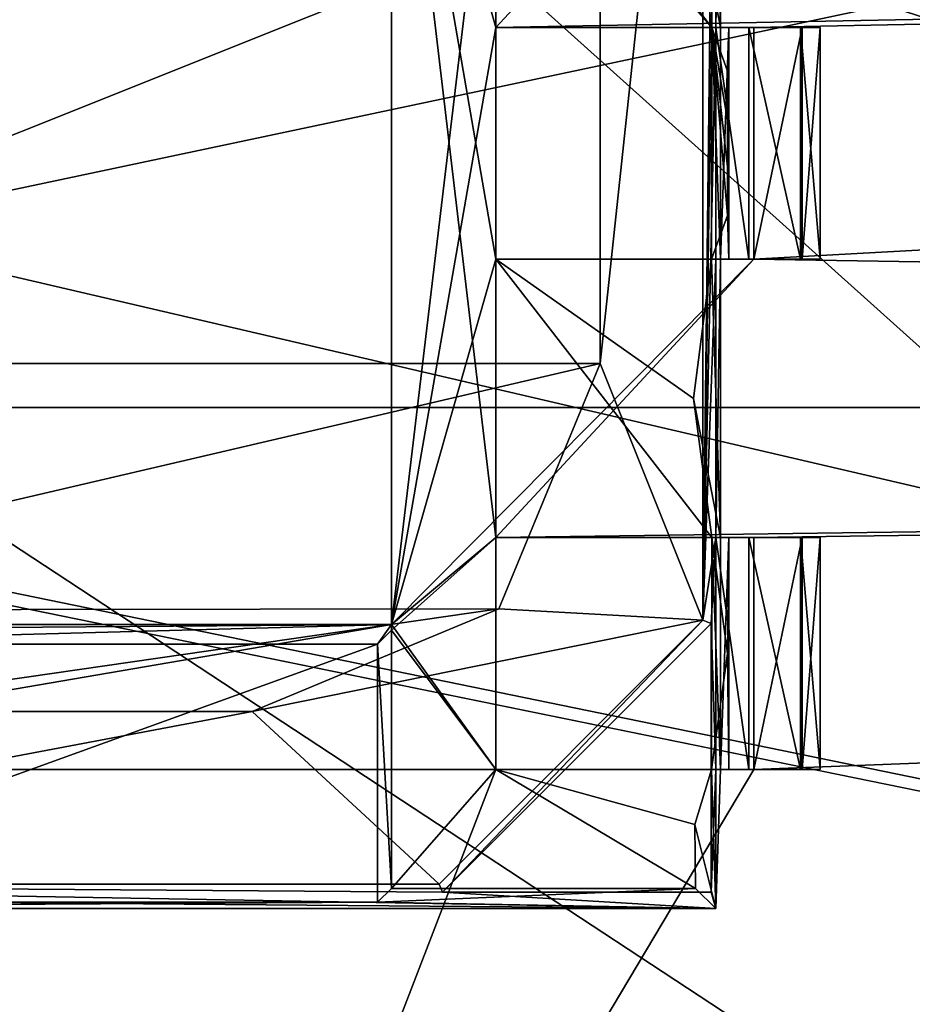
# Model space of a CAD drawing. Header units: millimetres. Extents: x -78 to 78, y -78 to 78.
# Tile 141 of 256: x 0 to 1.92, y -67.86 to -65.73. Entities that reach past the tile are written whole.
import ezdxf

# ---------------------------------------------------------------- set-up
doc = ezdxf.new("R2010")
doc.units = ezdxf.units.MM
doc.header["$LTSCALE"] = 41.718519
for name, color, linetype in [('10', 7, 'CONTINUOUS'), ('1745', 7, 'CONTINUOUS'), ('1769', 7, 'CONTINUOUS'), ('262', 7, 'CONTINUOUS'), ('2704', 7, 'CONTINUOUS'), ('2713', 7, 'CONTINUOUS'), ('2720', 7, 'CONTINUOUS'), ('3626', 7, 'CONTINUOUS'), ('3653', 7, 'CONTINUOUS'), ('3676', 7, 'CONTINUOUS'), ('3703', 7, 'CONTINUOUS'), ('3704', 7, 'CONTINUOUS'), ('3708', 7, 'CONTINUOUS'), ('3709', 7, 'CONTINUOUS'), ('3729', 7, 'CONTINUOUS'), ('3732', 7, 'CONTINUOUS'), ('3733', 7, 'CONTINUOUS'), ('3748', 7, 'CONTINUOUS'), ('3751', 7, 'CONTINUOUS'), ('3777', 7, 'CONTINUOUS'), ('3778', 7, 'CONTINUOUS'), ('3782', 7, 'CONTINUOUS'), ('3803', 7, 'CONTINUOUS'), ('3807', 7, 'CONTINUOUS'), ('3808', 7, 'CONTINUOUS'), ('3812', 7, 'CONTINUOUS'), ('3830', 7, 'CONTINUOUS'), ('3831', 7, 'CONTINUOUS'), ('3834', 7, 'CONTINUOUS'), ('3837', 7, 'CONTINUOUS'), ('3838', 7, 'CONTINUOUS'), ('3841', 7, 'CONTINUOUS'), ('3859', 7, 'CONTINUOUS'), ('3861', 7, 'CONTINUOUS'), ('3864', 7, 'CONTINUOUS'), ('3865', 7, 'CONTINUOUS'), ('3888', 7, 'CONTINUOUS'), ('3889', 7, 'CONTINUOUS'), ('3890', 7, 'CONTINUOUS'), ('3911', 7, 'CONTINUOUS'), ('3934', 7, 'CONTINUOUS'), ('3935', 7, 'CONTINUOUS')]:
    doc.layers.add(name, color=color, linetype=linetype)

msp = doc.modelspace()

# ---------------------------------------------------------------- linework, layer by layer
at = {"layer": '10', "linetype": 'CONTINUOUS'}
for points in [[(0, -63, -2), (24.8716, -72.0796, -2), (-12.2508, -63.4403, -2), (0, -63, -2)], [(42.9717, -62.988, -2), (24.8716, -72.0796, -2), (0, -63, -2), (42.9717, -62.988, -2)], [(-12.2508, -63.4403, -2), (24.8716, -72.0796, -2), (-12.5431, -64.3966, -2), (-12.2508, -63.4403, -2)], [(24.8716, -72.0796, -2), (-12.1176, -64.5267, -2), (-12.5431, -64.3966, -2), (24.8716, -72.0796, -2)], [(-12.1176, -64.5267, -2), (24.8716, -72.0796, -2), (-12.9863, -67.3679, -2), (-12.1176, -64.5267, -2)], [(-12.9863, -67.3679, -2), (24.8716, -72.0796, -2), (-13.9692, -69.1945, -2), (-12.9863, -67.3679, -2)]]:
    msp.add_3dface(points, dxfattribs=at)
at = {"layer": '1745', "linetype": 'CONTINUOUS'}
for points in [[(-12.1875, -56.4718, 28.7), (-15.8595, -74.6681, 28.7), (5.6861, -57.4915, 28.7), (-12.1875, -56.4718, 28.7)], [(-15.8595, -74.6681, 28.7), (7.9703, -75.9162, 28.7), (5.6861, -57.4915, 28.7), (-15.8595, -74.6681, 28.7)]]:
    msp.add_3dface(points, dxfattribs=at)
at = {"layer": '1769', "linetype": 'CONTINUOUS'}
for points in [[(9.0657, -72.8331, 26.2), (-7.1402, -62.1851, 26.2), (-5.3362, -59.9118, 26.2), (9.0657, -72.8331, 26.2)], [(8.0269, -64.9432, 26.2), (9.0657, -72.8331, 26.2), (-5.3362, -59.9118, 26.2), (8.0269, -64.9432, 26.2)], [(9.0657, -72.8331, 26.2), (-8.0269, -64.9432, 26.2), (-7.1402, -62.1851, 26.2), (9.0657, -72.8331, 26.2)], [(-9.0657, -72.8331, 26.2), (-8.0269, -64.9432, 26.2), (7.8026, -74.2075, 26.2), (-9.0657, -72.8331, 26.2)], [(-8.0269, -64.9432, 26.2), (9.0657, -72.8331, 26.2), (7.8026, -74.2075, 26.2), (-8.0269, -64.9432, 26.2)]]:
    msp.add_3dface(points, dxfattribs=at)
at = {"layer": '262', "linetype": 'CONTINUOUS'}
for points in [[(1.8654, -65.7022, 2), (9, -68, 2), (4.8502, -63.531, 2), (1.8654, -65.7022, 2)], [(-9, -68, 2), (9, -68, 2), (1.8654, -65.7022, 2), (-9, -68, 2)], [(-1.8192, -65.7172, 2), (-9, -68, 2), (1.8654, -65.7022, 2), (-1.8192, -65.7172, 2)]]:
    msp.add_3dface(points, dxfattribs=at)
at = {"layer": '2704', "linetype": 'CONTINUOUS'}
for points in [[(0.7998, -64.9624, 21.67), (0.7998, -67.0379, 21.67), (1.0248, -65.1502, 21.67), (0.7998, -64.9624, 21.67)], [(1.0248, -65.1502, 21.67), (0.7998, -67.0379, 21.67), (1.0248, -65.7502, 21.67), (1.0248, -65.1502, 21.67)], [(1.5817, -65.1502, 21.67), (1.0248, -65.1502, 21.67), (1.0248, -65.7502, 21.67), (1.5817, -65.1502, 21.67)], [(1.5817, -65.1502, 21.67), (1.0248, -65.7502, 21.67), (15.9033, -65.4647, 21.67), (1.5817, -65.1502, 21.67)], [(1.0248, -65.7502, 21.67), (1.5817, -65.7502, 21.67), (15.9033, -65.4647, 21.67), (1.0248, -65.7502, 21.67)], [(1.5817, -66.2502, 21.67), (21.6343, -66.5726, 21.67), (15.9033, -65.4647, 21.67), (1.5817, -66.2502, 21.67)], [(1.5817, -65.7502, 21.67), (1.5817, -66.2502, 21.67), (15.9033, -65.4647, 21.67), (1.5817, -65.7502, 21.67)], [(1.0248, -65.7502, 21.67), (0.7998, -67.0379, 21.67), (1.0248, -66.2502, 21.67), (1.0248, -65.7502, 21.67)], [(0.7998, -67.0379, 21.67), (1.0248, -66.8502, 21.67), (1.5817, -66.2502, 21.67), (0.7998, -67.0379, 21.67)], [(1.0248, -66.2502, 21.67), (0.7998, -67.0379, 21.67), (1.5817, -66.2502, 21.67), (1.0248, -66.2502, 21.67)], [(1.0248, -66.8502, 21.67), (21.6343, -66.5726, 21.67), (1.5817, -66.2502, 21.67), (1.0248, -66.8502, 21.67)], [(-21.6495, -66.5677, 21.67), (0.0038, -69.9995, 21.67), (-1.582, -67.3502, 21.67), (-21.6495, -66.5677, 21.67)], [(0.0038, -69.9995, 21.67), (21.6343, -66.5726, 21.67), (1.5817, -67.3502, 21.67), (0.0038, -69.9995, 21.67)], [(1.5817, -66.8502, 21.67), (21.6343, -66.5726, 21.67), (1.0248, -66.8502, 21.67), (1.5817, -66.8502, 21.67)], [(1.5817, -67.3502, 21.67), (21.6343, -66.5726, 21.67), (1.5817, -66.8502, 21.67), (1.5817, -67.3502, 21.67)], [(0.7998, -67.0379, 21.67), (1.0248, -67.3502, 21.67), (1.0248, -66.8502, 21.67), (0.7998, -67.0379, 21.67)], [(0.7998, -67.0379, 21.67), (-0.8002, -67.0379, 21.67), (-1.0252, -67.3502, 21.67), (0.7998, -67.0379, 21.67)], [(1.0248, -67.3502, 21.67), (0.7998, -67.0379, 21.67), (-1.0252, -67.3502, 21.67), (1.0248, -67.3502, 21.67)], [(-1.582, -67.3502, 21.67), (0.0038, -69.9995, 21.67), (-1.0252, -67.3502, 21.67), (-1.582, -67.3502, 21.67)], [(0.0038, -69.9995, 21.67), (1.0248, -67.3502, 21.67), (-1.0252, -67.3502, 21.67), (0.0038, -69.9995, 21.67)], [(1.0248, -67.3502, 21.67), (0.0038, -69.9995, 21.67), (1.5817, -67.3502, 21.67), (1.0248, -67.3502, 21.67)]]:
    msp.add_3dface(points, dxfattribs=at)
at = {"layer": '2713', "linetype": 'CONTINUOUS'}
for points in [[(0.0038, -69.9995, 21.67), (-21.6495, -66.5677, 21.67), (-0.0039, -69.9995, 20.074), (0.0038, -69.9995, 21.67)], [(21.6494, -66.5677, 20.074), (0.0038, -69.9995, 21.67), (-0.0039, -69.9995, 20.074), (21.6494, -66.5677, 20.074)], [(21.6343, -66.5726, 21.67), (0.0038, -69.9995, 21.67), (21.6494, -66.5677, 20.074), (21.6343, -66.5726, 21.67)]]:
    msp.add_3dface(points, dxfattribs=at)
at = {"layer": '2720', "linetype": 'CONTINUOUS'}
for points in [[(21.6494, -66.5677, 20.074), (-21.6345, -66.5726, 20.074), (-10.8683, -61.5475, 20.074), (21.6494, -66.5677, 20.074)], [(10.8402, -61.5525, 20.074), (21.6494, -66.5677, 20.074), (-10.8683, -61.5475, 20.074), (10.8402, -61.5525, 20.074)], [(21.6494, -66.5677, 20.074), (-0.0039, -69.9995, 20.074), (-21.6345, -66.5726, 20.074), (21.6494, -66.5677, 20.074)]]:
    msp.add_3dface(points, dxfattribs=at)
at = {"layer": '3626', "linetype": 'CONTINUOUS'}
for points in [[(0.7998, -64.9624, 21.67), (0.7998, -64.9502, 21.845), (0.7998, -67.0502, 21.845), (0.7998, -64.9624, 21.67)], [(0.7998, -67.0379, 21.67), (0.7998, -64.9624, 21.67), (0.7998, -67.0502, 21.845), (0.7998, -67.0379, 21.67)]]:
    msp.add_3dface(points, dxfattribs=at)
at = {"layer": '3653', "linetype": 'CONTINUOUS'}
for points in [[(-0.8002, -67.0379, 21.67), (0.7998, -67.0379, 21.67), (-0.8002, -67.0502, 21.845), (-0.8002, -67.0379, 21.67)], [(-0.8002, -67.0502, 21.845), (0.7998, -67.0379, 21.67), (-0.7704, -67.0799, 22.27), (-0.8002, -67.0502, 21.845)], [(-0.7704, -67.0799, 22.27), (0.7998, -67.0379, 21.67), (0.7701, -67.0799, 22.27), (-0.7704, -67.0799, 22.27)], [(0.7998, -67.0379, 21.67), (0.7998, -67.0502, 21.845), (0.7701, -67.0799, 22.27), (0.7998, -67.0379, 21.67)]]:
    msp.add_3dface(points, dxfattribs=at)
at = {"layer": '3676', "linetype": 'CONTINUOUS'}
for points in [[(1.0248, -66.8502, 21.67), (1.0248, -67.3502, 21.67), (1.0248, -66.8502, 21.845), (1.0248, -66.8502, 21.67)], [(1.0248, -67.3502, 21.67), (1.0248, -67.3502, 21.845), (1.0248, -66.8502, 21.845), (1.0248, -67.3502, 21.67)]]:
    msp.add_3dface(points, dxfattribs=at)
at = {"layer": '3703', "linetype": 'CONTINUOUS'}
for points in [[(1.5817, -66.8502, 21.67), (1.0248, -66.8502, 21.67), (1.0248, -66.8502, 21.845), (1.5817, -66.8502, 21.67)], [(1.5817, -66.8502, 21.67), (1.0248, -66.8502, 21.845), (1.686, -66.8502, 21.7623), (1.5817, -66.8502, 21.67)], [(1.0248, -66.8502, 21.845), (1.4908, -66.8502, 21.8612), (1.686, -66.8502, 21.7623), (1.0248, -66.8502, 21.845)], [(1.4908, -66.8502, 21.8612), (1.7248, -66.8502, 21.896), (1.686, -66.8502, 21.7623), (1.4908, -66.8502, 21.8612)], [(1.7248, -66.8502, 21.896), (1.4908, -66.8502, 21.8612), (1.5279, -66.8502, 22.1544), (1.7248, -66.8502, 21.896)], [(1.4998, -66.8502, 22.6698), (1.5705, -66.8502, 22.652), (1.6826, -66.8502, 22.5598), (1.4998, -66.8502, 22.6698)], [(1.4998, -66.8502, 22.6698), (1.6826, -66.8502, 22.5598), (1.5098, -66.8502, 22.4493), (1.4998, -66.8502, 22.6698)], [(1.6826, -66.8502, 22.5598), (1.7248, -66.8502, 22.421), (1.5098, -66.8502, 22.4493), (1.6826, -66.8502, 22.5598)], [(1.5098, -66.8502, 22.4493), (1.7248, -66.8502, 22.421), (1.5279, -66.8502, 22.1544), (1.5098, -66.8502, 22.4493)], [(1.7248, -66.8502, 22.421), (1.7248, -66.8502, 21.896), (1.5279, -66.8502, 22.1544), (1.7248, -66.8502, 22.421)]]:
    msp.add_3dface(points, dxfattribs=at)
at = {"layer": '3704', "linetype": 'CONTINUOUS'}
for points in [[(1.0248, -67.3502, 21.67), (1.5817, -67.3502, 21.67), (1.686, -67.3502, 21.7623), (1.0248, -67.3502, 21.67)], [(1.0248, -67.3502, 21.845), (1.0248, -67.3502, 21.67), (1.686, -67.3502, 21.7623), (1.0248, -67.3502, 21.845)], [(1.4906, -67.3502, 21.8612), (1.0248, -67.3502, 21.845), (1.686, -67.3502, 21.7623), (1.4906, -67.3502, 21.8612)], [(1.5279, -67.3502, 22.1557), (1.4906, -67.3502, 21.8612), (1.7248, -67.3502, 21.896), (1.5279, -67.3502, 22.1557)], [(1.7248, -67.3502, 21.896), (1.4906, -67.3502, 21.8612), (1.686, -67.3502, 21.7623), (1.7248, -67.3502, 21.896)], [(1.4998, -67.3502, 22.6698), (1.5098, -67.3502, 22.4493), (1.5705, -67.3502, 22.652), (1.4998, -67.3502, 22.6698)], [(1.5098, -67.3502, 22.4493), (1.5279, -67.3502, 22.1557), (1.7248, -67.3502, 22.421), (1.5098, -67.3502, 22.4493)], [(1.5705, -67.3502, 22.652), (1.5098, -67.3502, 22.4493), (1.6826, -67.3502, 22.5598), (1.5705, -67.3502, 22.652)], [(1.6826, -67.3502, 22.5598), (1.5098, -67.3502, 22.4493), (1.7248, -67.3502, 22.421), (1.6826, -67.3502, 22.5598)], [(1.7248, -67.3502, 22.421), (1.5279, -67.3502, 22.1557), (1.7248, -67.3502, 21.896), (1.7248, -67.3502, 22.421)]]:
    msp.add_3dface(points, dxfattribs=at)
at = {"layer": '3708', "linetype": 'CONTINUOUS'}
for points in [[(-0.7704, -67.0799, 22.27), (0.7701, -67.0799, 22.27), (-0.7704, -67.6362, 22.27), (-0.7704, -67.0799, 22.27)], [(-0.7704, -67.6362, 22.27), (0.7701, -67.0799, 22.27), (0.7701, -67.6362, 22.27), (-0.7704, -67.6362, 22.27)]]:
    msp.add_3dface(points, dxfattribs=at)
at = {"layer": '3709', "linetype": 'CONTINUOUS'}
for points in [[(0.7998, -67.0502, 21.845), (0.7998, -64.9502, 21.845), (1.0248, -66.8502, 21.845), (0.7998, -67.0502, 21.845)], [(0.7998, -64.9502, 21.845), (1.0248, -65.1502, 21.845), (1.4908, -65.7502, 21.845), (0.7998, -64.9502, 21.845)], [(1.0248, -66.8502, 21.845), (0.7998, -64.9502, 21.845), (1.0248, -66.2502, 21.845), (1.0248, -66.8502, 21.845)], [(1.0248, -66.2502, 21.845), (0.7998, -64.9502, 21.845), (1.0248, -65.7502, 21.845), (1.0248, -66.2502, 21.845)], [(1.0248, -65.7502, 21.845), (0.7998, -64.9502, 21.845), (1.4908, -65.7502, 21.845), (1.0248, -65.7502, 21.845)], [(1.4908, -65.7502, 21.845), (1.0248, -65.1502, 21.845), (1.4518, -65.4502, 21.845), (1.4908, -65.7502, 21.845)], [(1.4908, -66.8502, 21.8612), (1.0248, -66.8502, 21.845), (1.0248, -66.2502, 21.845), (1.4908, -66.8502, 21.8612)], [(1.4518, -66.5502, 21.845), (1.4908, -66.8502, 21.8612), (1.0248, -66.2502, 21.845), (1.4518, -66.5502, 21.845)], [(1.4906, -66.2502, 21.845), (1.4518, -66.5502, 21.845), (1.0248, -66.2502, 21.845), (1.4906, -66.2502, 21.845)], [(1.0248, -67.3502, 21.845), (0.7998, -67.0502, 21.845), (1.0248, -66.8502, 21.845), (1.0248, -67.3502, 21.845)], [(0.7998, -67.6065, 21.845), (0.7998, -67.0502, 21.845), (1.0248, -67.3502, 21.845), (0.7998, -67.6065, 21.845)], [(1.4561, -67.6065, 21.845), (0.7998, -67.6065, 21.845), (1.0248, -67.3502, 21.845), (1.4561, -67.6065, 21.845)], [(1.454, -67.4691, 21.845), (1.4561, -67.6065, 21.845), (1.0248, -67.3502, 21.845), (1.454, -67.4691, 21.845)], [(1.4906, -67.3502, 21.8612), (1.454, -67.4691, 21.845), (1.0248, -67.3502, 21.845), (1.4906, -67.3502, 21.8612)]]:
    msp.add_3dface(points, dxfattribs=at)
at = {"layer": '3729', "linetype": 'CONTINUOUS'}
for points in [[(1.5817, -67.3502, 21.67), (1.5817, -66.8502, 21.67), (1.686, -66.8502, 21.7623), (1.5817, -67.3502, 21.67)], [(1.686, -67.3502, 21.7623), (1.5817, -67.3502, 21.67), (1.686, -66.8502, 21.7623), (1.686, -67.3502, 21.7623)], [(1.7248, -67.3502, 21.896), (1.686, -67.3502, 21.7623), (1.7248, -66.8502, 21.896), (1.7248, -67.3502, 21.896)], [(1.7248, -66.8502, 21.896), (1.686, -67.3502, 21.7623), (1.686, -66.8502, 21.7623), (1.7248, -66.8502, 21.896)]]:
    msp.add_3dface(points, dxfattribs=at)
at = {"layer": '3732', "linetype": 'CONTINUOUS'}
for points in [[(0.7701, -67.0799, 22.27), (0.7998, -67.0502, 21.845), (0.7998, -67.6065, 21.845), (0.7701, -67.0799, 22.27)], [(0.7701, -67.0799, 22.27), (0.7998, -67.6065, 21.845), (0.7701, -67.6362, 22.27), (0.7701, -67.0799, 22.27)]]:
    msp.add_3dface(points, dxfattribs=at)
at = {"layer": '3733', "linetype": 'CONTINUOUS'}
for points in [[(0.7998, -67.6065, 21.845), (1.4561, -67.6065, 21.845), (0.7701, -67.6362, 22.27), (0.7998, -67.6065, 21.845)], [(1.4561, -67.6065, 21.845), (1.4998, -67.6502, 22.47), (0.7701, -67.6362, 22.27), (1.4561, -67.6065, 21.845)], [(1.4998, -67.6502, 22.47), (-1.5002, -67.6502, 22.47), (0.7701, -67.6362, 22.27), (1.4998, -67.6502, 22.47)], [(-1.5002, -67.6502, 22.47), (-0.7704, -67.6362, 22.27), (0.7701, -67.6362, 22.27), (-1.5002, -67.6502, 22.47)]]:
    msp.add_3dface(points, dxfattribs=at)
at = {"layer": '3748', "linetype": 'CONTINUOUS'}
for points in [[(1.5817, -66.2502, 21.67), (1.5817, -65.7502, 21.67), (1.686, -65.7502, 21.7623), (1.5817, -66.2502, 21.67)], [(1.686, -66.2502, 21.7623), (1.5817, -66.2502, 21.67), (1.686, -65.7502, 21.7623), (1.686, -66.2502, 21.7623)], [(1.7248, -66.2502, 21.896), (1.686, -66.2502, 21.7623), (1.7248, -65.7502, 21.896), (1.7248, -66.2502, 21.896)], [(1.7248, -65.7502, 21.896), (1.686, -66.2502, 21.7623), (1.686, -65.7502, 21.7623), (1.7248, -65.7502, 21.896)]]:
    msp.add_3dface(points, dxfattribs=at)
at = {"layer": '3751', "linetype": 'CONTINUOUS'}
for points in [[(1.7248, -67.3502, 22.421), (1.7248, -67.3502, 21.896), (1.7248, -66.8502, 22.421), (1.7248, -67.3502, 22.421)], [(1.7248, -67.3502, 21.896), (1.7248, -66.8502, 21.896), (1.7248, -66.8502, 22.421), (1.7248, -67.3502, 21.896)]]:
    msp.add_3dface(points, dxfattribs=at)
at = {"layer": '3777', "linetype": 'CONTINUOUS'}
for points in [[(1.0248, -66.2502, 21.67), (1.5817, -66.2502, 21.67), (1.686, -66.2502, 21.7623), (1.0248, -66.2502, 21.67)], [(1.0248, -66.2502, 21.845), (1.0248, -66.2502, 21.67), (1.686, -66.2502, 21.7623), (1.0248, -66.2502, 21.845)], [(1.4906, -66.2502, 21.845), (1.0248, -66.2502, 21.845), (1.686, -66.2502, 21.7623), (1.4906, -66.2502, 21.845)], [(1.5279, -66.2502, 22.1568), (1.4906, -66.2502, 21.845), (1.7248, -66.2502, 21.896), (1.5279, -66.2502, 22.1568)], [(1.7248, -66.2502, 21.896), (1.4906, -66.2502, 21.845), (1.686, -66.2502, 21.7623), (1.7248, -66.2502, 21.896)], [(1.4998, -66.2502, 22.6698), (1.5098, -66.2502, 22.4513), (1.5705, -66.2502, 22.652), (1.4998, -66.2502, 22.6698)], [(1.5098, -66.2502, 22.4513), (1.5279, -66.2502, 22.1568), (1.7248, -66.2502, 22.421), (1.5098, -66.2502, 22.4513)], [(1.5705, -66.2502, 22.652), (1.5098, -66.2502, 22.4513), (1.6826, -66.2502, 22.5598), (1.5705, -66.2502, 22.652)], [(1.6826, -66.2502, 22.5598), (1.5098, -66.2502, 22.4513), (1.7248, -66.2502, 22.421), (1.6826, -66.2502, 22.5598)], [(1.7248, -66.2502, 22.421), (1.5279, -66.2502, 22.1568), (1.7248, -66.2502, 21.896), (1.7248, -66.2502, 22.421)]]:
    msp.add_3dface(points, dxfattribs=at)
at = {"layer": '3778', "linetype": 'CONTINUOUS'}
for points in [[(1.5817, -65.7502, 21.67), (1.0248, -65.7502, 21.67), (1.0248, -65.7502, 21.845), (1.5817, -65.7502, 21.67)], [(1.5817, -65.7502, 21.67), (1.0248, -65.7502, 21.845), (1.686, -65.7502, 21.7623), (1.5817, -65.7502, 21.67)], [(1.0248, -65.7502, 21.845), (1.4908, -65.7502, 21.845), (1.686, -65.7502, 21.7623), (1.0248, -65.7502, 21.845)], [(1.4908, -65.7502, 21.845), (1.7248, -65.7502, 21.896), (1.686, -65.7502, 21.7623), (1.4908, -65.7502, 21.845)], [(1.7248, -65.7502, 21.896), (1.4908, -65.7502, 21.845), (1.5279, -65.7502, 22.1552), (1.7248, -65.7502, 21.896)], [(1.4998, -65.7502, 22.6698), (1.5705, -65.7502, 22.652), (1.6826, -65.7502, 22.5598), (1.4998, -65.7502, 22.6698)], [(1.4998, -65.7502, 22.6698), (1.6826, -65.7502, 22.5598), (1.5098, -65.7502, 22.4513), (1.4998, -65.7502, 22.6698)], [(1.6826, -65.7502, 22.5598), (1.7248, -65.7502, 22.421), (1.5098, -65.7502, 22.4513), (1.6826, -65.7502, 22.5598)], [(1.5098, -65.7502, 22.4513), (1.7248, -65.7502, 22.421), (1.5279, -65.7502, 22.1552), (1.5098, -65.7502, 22.4513)], [(1.7248, -65.7502, 22.421), (1.7248, -65.7502, 21.896), (1.5279, -65.7502, 22.1552), (1.7248, -65.7502, 22.421)]]:
    msp.add_3dface(points, dxfattribs=at)
at = {"layer": '3782', "linetype": 'CONTINUOUS'}
for points in [[(1.5705, -67.3502, 22.652), (1.6826, -67.3502, 22.5598), (1.5705, -66.8502, 22.652), (1.5705, -67.3502, 22.652)], [(1.5705, -66.8502, 22.652), (1.6826, -67.3502, 22.5598), (1.6826, -66.8502, 22.5598), (1.5705, -66.8502, 22.652)], [(1.6826, -67.3502, 22.5598), (1.7248, -67.3502, 22.421), (1.6826, -66.8502, 22.5598), (1.6826, -67.3502, 22.5598)], [(1.7248, -67.3502, 22.421), (1.7248, -66.8502, 22.421), (1.6826, -66.8502, 22.5598), (1.7248, -67.3502, 22.421)]]:
    msp.add_3dface(points, dxfattribs=at)
at = {"layer": '3803', "linetype": 'CONTINUOUS'}
for points in [[(1.0248, -65.7502, 21.67), (1.0248, -66.2502, 21.67), (1.0248, -65.7502, 21.845), (1.0248, -65.7502, 21.67)], [(1.0248, -66.2502, 21.67), (1.0248, -66.2502, 21.845), (1.0248, -65.7502, 21.845), (1.0248, -66.2502, 21.67)]]:
    msp.add_3dface(points, dxfattribs=at)
at = {"layer": '3807', "linetype": 'CONTINUOUS'}
for points in [[(1.4998, -67.3502, 22.6698), (1.5705, -67.3502, 22.652), (1.4998, -66.8502, 22.6698), (1.4998, -67.3502, 22.6698)], [(1.5705, -67.3502, 22.652), (1.5705, -66.8502, 22.652), (1.4998, -66.8502, 22.6698), (1.5705, -67.3502, 22.652)]]:
    msp.add_3dface(points, dxfattribs=at)
at = {"layer": '3808', "linetype": 'CONTINUOUS'}
for points in [[(1.5279, -66.8502, 22.1544), (1.4908, -66.8502, 21.8612), (1.5248, -67.1002, 21.9003), (1.5279, -66.8502, 22.1544)], [(1.5279, -67.3502, 22.1557), (1.5098, -67.3502, 22.4493), (1.5279, -66.8502, 22.1544), (1.5279, -67.3502, 22.1557)], [(1.5098, -67.3502, 22.4493), (1.5098, -66.8502, 22.4493), (1.5279, -66.8502, 22.1544), (1.5098, -67.3502, 22.4493)], [(1.5279, -67.3502, 22.1557), (1.5279, -66.8502, 22.1544), (1.5248, -67.1002, 21.9003), (1.5279, -67.3502, 22.1557)], [(1.4906, -67.3502, 21.8612), (1.5279, -67.3502, 22.1557), (1.5248, -67.1002, 21.9003), (1.4906, -67.3502, 21.8612)]]:
    msp.add_3dface(points, dxfattribs=at)
at = {"layer": '3812', "linetype": 'CONTINUOUS'}
for points in [[(1.4518, -65.4502, 21.845), (1.4906, -65.1502, 21.845), (1.5098, -65.7502, 22.4513), (1.4518, -65.4502, 21.845)], [(1.4906, -65.1502, 21.845), (1.5098, -65.1502, 22.4493), (1.5098, -65.7502, 22.4513), (1.4906, -65.1502, 21.845)], [(1.4908, -65.7502, 21.845), (1.4518, -65.4502, 21.845), (1.5098, -65.7502, 22.4513), (1.4908, -65.7502, 21.845)], [(1.4906, -66.2502, 21.845), (1.4908, -65.7502, 21.845), (1.5098, -66.2502, 22.4513), (1.4906, -66.2502, 21.845)], [(1.5098, -66.2502, 22.4513), (1.4908, -65.7502, 21.845), (1.5098, -65.7502, 22.4513), (1.5098, -66.2502, 22.4513)], [(1.4518, -66.5502, 21.845), (1.4906, -66.2502, 21.845), (1.5098, -66.8502, 22.4493), (1.4518, -66.5502, 21.845)], [(1.5098, -66.8502, 22.4493), (1.4906, -66.2502, 21.845), (1.5098, -66.2502, 22.4513), (1.5098, -66.8502, 22.4493)], [(1.4908, -66.8502, 21.8612), (1.4518, -66.5502, 21.845), (1.5098, -66.8502, 22.4493), (1.4908, -66.8502, 21.8612)], [(1.4906, -67.3502, 21.8612), (1.4908, -66.8502, 21.8612), (1.5098, -67.3502, 22.4493), (1.4906, -67.3502, 21.8612)], [(1.5098, -67.3502, 22.4493), (1.4908, -66.8502, 21.8612), (1.5098, -66.8502, 22.4493), (1.5098, -67.3502, 22.4493)], [(1.454, -67.4691, 21.845), (1.4906, -67.3502, 21.8612), (1.4998, -67.6502, 22.47), (1.454, -67.4691, 21.845)], [(1.4998, -67.6502, 22.47), (1.4906, -67.3502, 21.8612), (1.5098, -67.3502, 22.4493), (1.4998, -67.6502, 22.47)], [(1.4561, -67.6065, 21.845), (1.454, -67.4691, 21.845), (1.4998, -67.6502, 22.47), (1.4561, -67.6065, 21.845)]]:
    msp.add_3dface(points, dxfattribs=at)
at = {"layer": '3830', "linetype": 'CONTINUOUS'}
for points in [[(1.4998, -66.2502, 22.6698), (1.4998, -66.8502, 22.6698), (1.5098, -66.2502, 22.4513), (1.4998, -66.2502, 22.6698)], [(1.4998, -66.8502, 22.6698), (1.5098, -66.8502, 22.4493), (1.5098, -66.2502, 22.4513), (1.4998, -66.8502, 22.6698)]]:
    msp.add_3dface(points, dxfattribs=at)
at = {"layer": '3831', "linetype": 'CONTINUOUS'}
for points in [[(1.7248, -66.2502, 22.421), (1.7248, -66.2502, 21.896), (1.7248, -65.7502, 22.421), (1.7248, -66.2502, 22.421)], [(1.7248, -66.2502, 21.896), (1.7248, -65.7502, 21.896), (1.7248, -65.7502, 22.421), (1.7248, -66.2502, 21.896)]]:
    msp.add_3dface(points, dxfattribs=at)
at = {"layer": '3834', "linetype": 'CONTINUOUS'}
for points in [[(1.5098, -65.1502, 22.4493), (1.4998, -65.1502, 22.6698), (1.4998, -65.7502, 22.6698), (1.5098, -65.1502, 22.4493)], [(1.5098, -65.1502, 22.4493), (1.4998, -65.7502, 22.6698), (1.5098, -65.7502, 22.4513), (1.5098, -65.1502, 22.4493)]]:
    msp.add_3dface(points, dxfattribs=at)
at = {"layer": '3837', "linetype": 'CONTINUOUS'}
msp.add_3dface([(1.4908, -66.8502, 21.8612), (1.4906, -67.3502, 21.8612), (1.5248, -67.1002, 21.9003), (1.4908, -66.8502, 21.8612)], dxfattribs=at)
at = {"layer": '3838', "linetype": 'CONTINUOUS'}
for points in [[(1.4998, -67.3502, 22.6698), (1.4998, -67.6502, 22.67), (1.5098, -67.3502, 22.4493), (1.4998, -67.3502, 22.6698)], [(1.4998, -67.6502, 22.67), (1.4998, -67.6502, 22.47), (1.5098, -67.3502, 22.4493), (1.4998, -67.6502, 22.67)]]:
    msp.add_3dface(points, dxfattribs=at)
at = {"layer": '3841', "linetype": 'CONTINUOUS'}
for points in [[(1.4908, -65.7502, 21.845), (1.4906, -66.2502, 21.845), (1.5248, -66.156, 21.8993), (1.4908, -65.7502, 21.845)], [(1.5248, -65.8447, 21.8993), (1.4908, -65.7502, 21.845), (1.5248, -65.9502, 21.896), (1.5248, -65.8447, 21.8993)], [(1.5248, -65.9502, 21.896), (1.4908, -65.7502, 21.845), (1.5248, -66.0506, 21.896), (1.5248, -65.9502, 21.896)], [(1.5248, -66.0506, 21.896), (1.4908, -65.7502, 21.845), (1.5248, -66.156, 21.8993), (1.5248, -66.0506, 21.896)]]:
    msp.add_3dface(points, dxfattribs=at)
at = {"layer": '3859', "linetype": 'CONTINUOUS'}
for points in [[(1.4719, -67.0284, 23.47), (1.4998, -64.6502, 22.6698), (1.4719, -64.4031, 23.47), (1.4719, -67.0284, 23.47)], [(1.4998, -65.1502, 22.6698), (1.4998, -64.6502, 22.6698), (1.4719, -67.0284, 23.47), (1.4998, -65.1502, 22.6698)], [(1.4998, -65.1502, 22.6698), (1.4719, -67.0284, 23.47), (1.4998, -65.7502, 22.6698), (1.4998, -65.1502, 22.6698)], [(1.4998, -65.7502, 22.6698), (1.4719, -67.0284, 23.47), (1.4998, -66.2502, 22.6698), (1.4998, -65.7502, 22.6698)], [(1.4998, -66.2502, 22.6698), (1.4719, -67.0284, 23.47), (1.4998, -66.8502, 22.6698), (1.4998, -66.2502, 22.6698)], [(1.4998, -66.8502, 22.6698), (1.4719, -67.0284, 23.47), (1.4894, -67.0356, 22.97), (1.4998, -66.8502, 22.6698)], [(1.4998, -67.3502, 22.6698), (1.4998, -66.8502, 22.6698), (1.4894, -67.0356, 22.97), (1.4998, -67.3502, 22.6698)], [(1.4894, -67.6147, 22.97), (1.4998, -67.3502, 22.6698), (1.4894, -67.0356, 22.97), (1.4894, -67.6147, 22.97)], [(1.4998, -67.6502, 22.67), (1.4998, -67.3502, 22.6698), (1.4894, -67.6147, 22.97), (1.4998, -67.6502, 22.67)]]:
    msp.add_3dface(points, dxfattribs=at)
at = {"layer": '3861', "linetype": 'CONTINUOUS'}
for points in [[(1.4998, -66.2502, 22.6698), (1.5705, -66.2502, 22.652), (1.4998, -65.7502, 22.6698), (1.4998, -66.2502, 22.6698)], [(1.5705, -66.2502, 22.652), (1.5705, -65.7502, 22.652), (1.4998, -65.7502, 22.6698), (1.5705, -66.2502, 22.652)]]:
    msp.add_3dface(points, dxfattribs=at)
at = {"layer": '3864', "linetype": 'CONTINUOUS'}
for points in [[(1.5279, -65.7502, 22.1552), (1.4908, -65.7502, 21.845), (1.5248, -65.8447, 21.8993), (1.5279, -65.7502, 22.1552)], [(1.5279, -66.2502, 22.1568), (1.5098, -66.2502, 22.4513), (1.5279, -65.7502, 22.1552), (1.5279, -66.2502, 22.1568)], [(1.5098, -66.2502, 22.4513), (1.5098, -65.7502, 22.4513), (1.5279, -65.7502, 22.1552), (1.5098, -66.2502, 22.4513)], [(1.5279, -66.2502, 22.1568), (1.5279, -65.7502, 22.1552), (1.5248, -66.156, 21.8993), (1.5279, -66.2502, 22.1568)], [(1.5279, -65.7502, 22.1552), (1.5248, -65.8447, 21.8993), (1.5248, -66.156, 21.8993), (1.5279, -65.7502, 22.1552)], [(1.5248, -65.8447, 21.8993), (1.5248, -65.9502, 21.896), (1.5248, -66.156, 21.8993), (1.5248, -65.8447, 21.8993)], [(1.5248, -65.9502, 21.896), (1.5248, -66.0506, 21.896), (1.5248, -66.156, 21.8993), (1.5248, -65.9502, 21.896)], [(1.4906, -66.2502, 21.845), (1.5279, -66.2502, 22.1568), (1.5248, -66.156, 21.8993), (1.4906, -66.2502, 21.845)]]:
    msp.add_3dface(points, dxfattribs=at)
at = {"layer": '3865', "linetype": 'CONTINUOUS'}
for points in [[(1.4998, -67.6502, 22.67), (-1.5002, -67.6252, 22.67), (1.4998, -67.6502, 22.47), (1.4998, -67.6502, 22.67)], [(1.4998, -67.6502, 22.47), (-1.5002, -67.6252, 22.67), (-1.5002, -67.6502, 22.47), (1.4998, -67.6502, 22.47)]]:
    msp.add_3dface(points, dxfattribs=at)
at = {"layer": '3888', "linetype": 'CONTINUOUS'}
for points in [[(1.4719, -67.0284, 23.47), (1.4719, -64.4031, 23.47), (1.2498, -66.4752, 23.47), (1.4719, -67.0284, 23.47)], [(1.2498, -66.4752, 23.47), (1.4719, -64.4031, 23.47), (1.2498, -65.4752, 23.47), (1.2498, -66.4752, 23.47)], [(1.4719, -67.0284, 23.47), (1.2498, -66.4752, 23.47), (1.0315, -67.0041, 23.47), (1.4719, -67.0284, 23.47)], [(0.4998, -67.2252, 23.47), (1.4719, -67.0284, 23.47), (1.0315, -67.0041, 23.47), (0.4998, -67.2252, 23.47)], [(0.9031, -67.5972, 23.47), (1.4719, -67.0284, 23.47), (0.4998, -67.2252, 23.47), (0.9031, -67.5972, 23.47)], [(-1.4722, -67.5972, 23.47), (0.9031, -67.5972, 23.47), (0.4998, -67.2252, 23.47), (-1.4722, -67.5972, 23.47)], [(-0.5002, -67.2252, 23.47), (-1.4722, -67.5972, 23.47), (0.4998, -67.2252, 23.47), (-0.5002, -67.2252, 23.47)]]:
    msp.add_3dface(points, dxfattribs=at)
at = {"layer": '3889', "linetype": 'CONTINUOUS'}
for points in [[(1.5705, -66.2502, 22.652), (1.6826, -66.2502, 22.5598), (1.5705, -65.7502, 22.652), (1.5705, -66.2502, 22.652)], [(1.5705, -65.7502, 22.652), (1.6826, -66.2502, 22.5598), (1.6826, -65.7502, 22.5598), (1.5705, -65.7502, 22.652)], [(1.6826, -66.2502, 22.5598), (1.7248, -66.2502, 22.421), (1.6826, -65.7502, 22.5598), (1.6826, -66.2502, 22.5598)], [(1.7248, -66.2502, 22.421), (1.7248, -65.7502, 22.421), (1.6826, -65.7502, 22.5598), (1.7248, -66.2502, 22.421)]]:
    msp.add_3dface(points, dxfattribs=at)
at = {"layer": '3890', "linetype": 'CONTINUOUS'}
for points in [[(1.2498, -66.4752, 23.47), (1.2498, -65.4752, 23.47), (-1.2502, -66.4752, 23.47), (1.2498, -66.4752, 23.47)], [(1.2498, -65.4752, 23.47), (-1.2502, -65.4752, 23.47), (-1.2502, -66.4752, 23.47), (1.2498, -65.4752, 23.47)], [(1.2498, -66.4752, 23.47), (-1.2502, -66.4752, 23.47), (-1.0291, -67.0068, 23.47), (1.2498, -66.4752, 23.47)], [(1.2498, -66.4752, 23.47), (-1.0291, -67.0068, 23.47), (1.0315, -67.0041, 23.47), (1.2498, -66.4752, 23.47)], [(-1.0291, -67.0068, 23.47), (-0.5002, -67.2252, 23.47), (1.0315, -67.0041, 23.47), (-1.0291, -67.0068, 23.47)], [(-0.5002, -67.2252, 23.47), (0.4998, -67.2252, 23.47), (1.0315, -67.0041, 23.47), (-0.5002, -67.2252, 23.47)]]:
    msp.add_3dface(points, dxfattribs=at)
at = {"layer": '3911', "linetype": 'CONTINUOUS'}
for points in [[(0.9103, -67.6147, 22.97), (1.4719, -67.0284, 23.47), (0.9031, -67.5972, 23.47), (0.9103, -67.6147, 22.97)], [(1.4894, -67.0356, 22.97), (1.4719, -67.0284, 23.47), (0.9103, -67.6147, 22.97), (1.4894, -67.0356, 22.97)]]:
    msp.add_3dface(points, dxfattribs=at)
at = {"layer": '3934', "linetype": 'CONTINUOUS'}
msp.add_3dface([(1.4894, -67.6147, 22.97), (1.4894, -67.0356, 22.97), (0.9103, -67.6147, 22.97), (1.4894, -67.6147, 22.97)], dxfattribs=at)
at = {"layer": '3935', "linetype": 'CONTINUOUS'}
for points in [[(-1.5002, -67.6252, 22.67), (1.4998, -67.6502, 22.67), (-1.4722, -67.5972, 23.47), (-1.5002, -67.6252, 22.67)], [(1.4998, -67.6502, 22.67), (0.9103, -67.6147, 22.97), (-1.4722, -67.5972, 23.47), (1.4998, -67.6502, 22.67)], [(0.9103, -67.6147, 22.97), (0.9031, -67.5972, 23.47), (-1.4722, -67.5972, 23.47), (0.9103, -67.6147, 22.97)], [(1.4998, -67.6502, 22.67), (1.4894, -67.6147, 22.97), (0.9103, -67.6147, 22.97), (1.4998, -67.6502, 22.67)]]:
    msp.add_3dface(points, dxfattribs=at)

doc.saveas('drawing.dxf')
